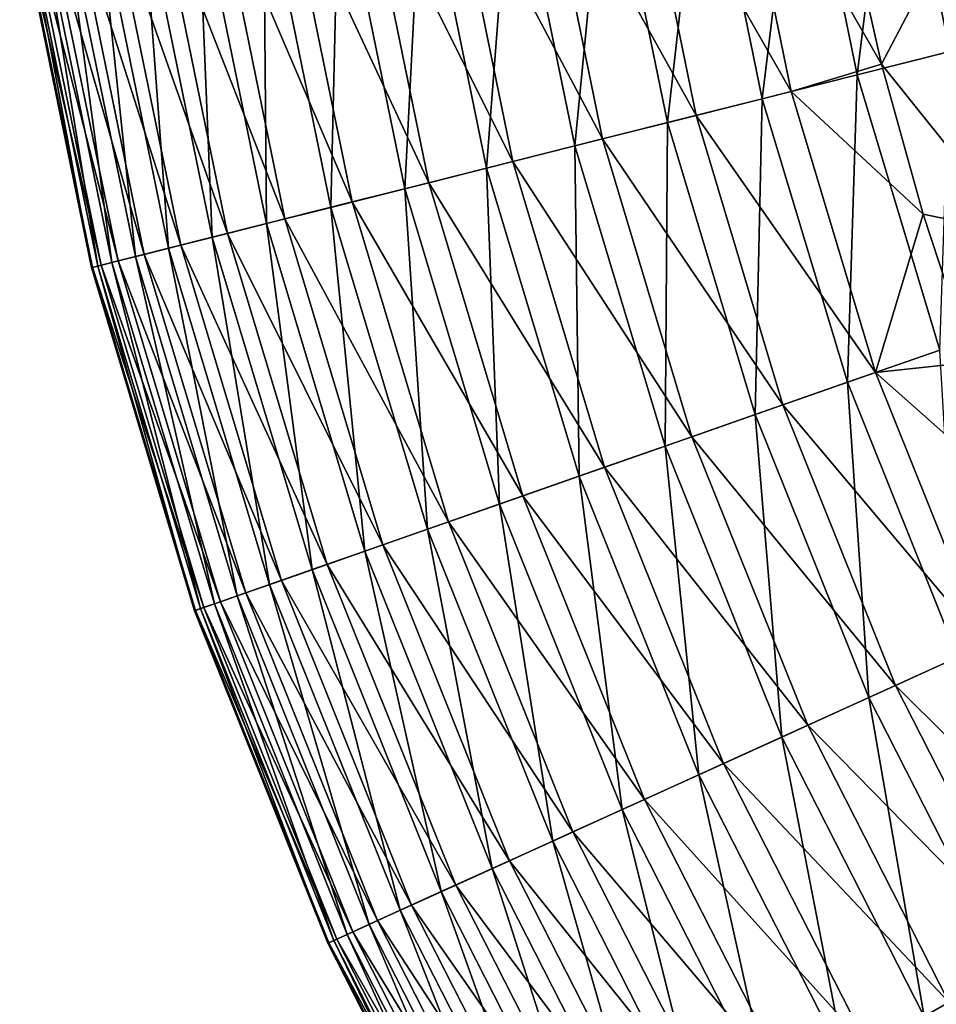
# Model space of a CAD drawing. Header units: metres. Extents: x -44 to 117, y -432 to 89.
# Tile 11 of 256: x -31 to -24, y -414 to -406. Entities that reach past the tile are written whole.
import ezdxf

# ---------------------------------------------------------------- set-up
doc = ezdxf.new("R2010")
doc.units = ezdxf.units.M
doc.layers.add('solid_125568', color=7, linetype='CONTINUOUS')

msp = doc.modelspace()

# ---------------------------------------------------------------- linework, layer by layer
at = {"layer": 'solid_125568'}
for points in [[(-24.019249, -404.05426, 248.682343), (-23.581541, -406.192017, 248.682343), (-23.308811, -403.941742, 248.573547)], [(-24.759554, -404.171539, 248.690033), (-24.308357, -406.375183, 248.690033), (-24.019249, -404.05426, 248.682343)], [(-24.308357, -406.375183, 248.690033), (-23.581541, -406.192017, 248.682343), (-24.019249, -404.05426, 248.682343)], [(-25.515217, -404.291199, 248.588089), (-25.050249, -406.562103, 248.588089), (-24.759554, -404.171539, 248.690033)], [(-25.050249, -406.562103, 248.588089), (-24.308357, -406.375183, 248.690033), (-24.759554, -404.171539, 248.690033)], [(-26.270681, -404.410858, 248.3694), (-25.791945, -406.748993, 248.3694), (-25.515217, -404.291199, 248.588089)], [(-26.043051, -404.374817, 232.951904), (-25.285835, -404.254883, 232.769028), (-24.825047, -406.505371, 232.769028)], [(-25.791945, -406.748993, 248.3694), (-25.050249, -406.562103, 248.588089), (-25.515217, -404.291199, 248.588089)], [(-25.285835, -404.254883, 232.769028), (-24.384651, -405.100403, 232.701523), (-24.117281, -406.291077, 232.701523)], [(-24.825047, -406.505371, 232.769028), (-25.285835, -404.254883, 232.769028), (-24.117281, -406.291077, 232.701523)], [(-26.043051, -404.374817, 232.951904), (-25.568462, -406.692688, 232.951904), (-26.788464, -404.492889, 233.252457)], [(-26.043051, -404.374817, 232.951904), (-24.825047, -406.505371, 232.769028), (-25.568462, -406.692688, 232.951904)], [(-27.009052, -404.527802, 248.033997), (-26.516861, -406.931671, 248.033997), (-26.270681, -404.410858, 248.3694)], [(-26.516861, -406.931671, 248.033997), (-25.791945, -406.748993, 248.3694), (-26.270681, -404.410858, 248.3694)], [(-27.712599, -404.639252, 247.58638), (-27.207588, -407.105713, 247.58638), (-27.009052, -404.527802, 248.033997)], [(-26.788464, -404.492889, 233.252457), (-26.300293, -406.877106, 233.252457), (-27.504414, -404.606262, 233.666611)], [(-27.207588, -407.105713, 247.58638), (-26.516861, -406.931671, 248.033997), (-27.009052, -404.527802, 248.033997)], [(-25.568462, -406.692688, 232.951904), (-26.300293, -406.877106, 233.252457), (-26.788464, -404.492889, 233.252457)], [(-27.504414, -404.606262, 233.666611), (-27.003195, -407.054199, 233.666611), (-28.173897, -404.712311, 234.188095)], [(-26.300293, -406.877106, 233.252457), (-27.003195, -407.054199, 233.666611), (-27.504414, -404.606262, 233.666611)], [(-28.36524, -404.742615, 247.034958), (-27.848335, -407.267181, 247.034958), (-27.712599, -404.639252, 247.58638)], [(-27.848335, -407.267181, 247.034958), (-27.207588, -407.105713, 247.58638), (-27.712599, -404.639252, 247.58638)], [(-28.953993, -404.835876, 246.39505), (-28.426359, -407.412811, 246.39505), (-28.36524, -404.742615, 247.034958)], [(-28.173897, -404.712311, 234.188095), (-27.660479, -407.219818, 234.188095), (-28.783318, -404.808838, 234.802933)], [(-28.426359, -407.412811, 246.39505), (-27.848335, -407.267181, 247.034958), (-28.36524, -404.742615, 247.034958)], [(-27.003195, -407.054199, 233.666611), (-27.660479, -407.219818, 234.188095), (-28.173897, -404.712311, 234.188095)], [(-29.467232, -404.917145, 245.683273), (-28.930244, -407.539795, 245.683273), (-28.953993, -404.835876, 246.39505)], [(-28.783318, -404.808838, 234.802933), (-28.258795, -407.370605, 234.802933), (-29.320313, -404.89389, 235.494858)], [(-28.930244, -407.539795, 245.683273), (-28.426359, -407.412811, 246.39505), (-28.953993, -404.835876, 246.39505)], [(-27.660479, -407.219818, 234.188095), (-28.258795, -407.370605, 234.802933), (-28.783318, -404.808838, 234.802933)], [(-29.899513, -404.985626, 244.919189), (-29.354649, -407.646729, 244.919189), (-29.467232, -404.917145, 245.683273)], [(-29.320313, -404.89389, 235.494858), (-28.786003, -407.503448, 235.494858), (-29.777422, -404.966278, 236.245285)], [(-29.354649, -407.646729, 244.919189), (-28.930244, -407.539795, 245.683273), (-29.467232, -404.917145, 245.683273)], [(-28.258795, -407.370605, 234.802933), (-28.786003, -407.503448, 235.494858), (-29.320313, -404.89389, 235.494858)], [(-30.247847, -405.040802, 244.123383), (-29.696634, -407.73291, 244.123383), (-29.899513, -404.985626, 244.919189)], [(-29.777422, -404.966278, 236.245285), (-29.234783, -407.616516, 236.245285), (-30.151403, -405.025513, 237.03363)], [(-29.696634, -407.73291, 244.123383), (-29.354649, -407.646729, 244.919189), (-29.899513, -404.985626, 244.919189)], [(-28.786003, -407.503448, 235.494858), (-29.234783, -407.616516, 236.245285), (-29.777422, -404.966278, 236.245285)], [(-30.699459, -405.112305, 242.506348), (-30.140018, -407.844635, 242.506348), (-30.512909, -405.082764, 243.313965)], [(-30.441206, -405.071411, 237.840576), (-29.886471, -407.780731, 237.840576), (-30.650993, -405.104645, 238.650345)], [(-30.512909, -405.082764, 243.313965), (-29.956867, -407.798462, 243.313965), (-30.247847, -405.040802, 244.123383)], [(-30.140018, -407.844635, 242.506348), (-29.956867, -407.798462, 243.313965), (-30.512909, -405.082764, 243.313965)], [(-30.151403, -405.025513, 237.03363), (-29.60195, -407.709045, 237.03363), (-30.441206, -405.071411, 237.840576)], [(-29.60195, -407.709045, 237.03363), (-29.886471, -407.780731, 237.840576), (-30.441206, -405.071411, 237.840576)], [(-29.956867, -407.798462, 243.313965), (-29.696634, -407.73291, 244.123383), (-30.247847, -405.040802, 244.123383)], [(-29.234783, -407.616516, 236.245285), (-29.60195, -407.709045, 237.03363), (-30.151403, -405.025513, 237.03363)], [(-30.861948, -405.138062, 240.959534), (-30.299545, -407.884827, 240.959534), (-30.813152, -405.13031, 241.716812)], [(-30.853525, -405.136719, 240.214096), (-30.291275, -407.882721, 240.214096), (-30.861948, -405.138062, 240.959534)], [(-30.291275, -407.882721, 240.214096), (-30.299545, -407.884827, 240.959534), (-30.861948, -405.138062, 240.959534)], [(-30.78598, -405.126007, 239.447311), (-30.224962, -407.866028, 239.447311), (-30.853525, -405.136719, 240.214096)], [(-30.224962, -407.866028, 239.447311), (-30.291275, -407.882721, 240.214096), (-30.853525, -405.136719, 240.214096)], [(-30.813152, -405.13031, 241.716812), (-30.251638, -407.872742, 241.716812), (-30.699459, -405.112305, 242.506348)], [(-30.299545, -407.884827, 240.959534), (-30.251638, -407.872742, 241.716812), (-30.813152, -405.13031, 241.716812)], [(-30.650993, -405.104645, 238.650345), (-30.092434, -407.832642, 238.650345), (-30.78598, -405.126007, 239.447311)], [(-30.092434, -407.832642, 238.650345), (-30.224962, -407.866028, 239.447311), (-30.78598, -405.126007, 239.447311)], [(-30.251638, -407.872742, 241.716812), (-30.140018, -407.844635, 242.506348), (-30.699459, -405.112305, 242.506348)], [(-29.886471, -407.780731, 237.840576), (-30.092434, -407.832642, 238.650345), (-30.650993, -405.104645, 238.650345)], [(-23.648397, -405.394409, 232.720215), (-24.117281, -406.291077, 232.701523), (-24.384651, -405.100403, 232.701523)], [(-23.648397, -405.394409, 232.720215), (-23.052311, -407.619019, 232.720215), (-24.117281, -406.291077, 232.701523)], [(-24.308357, -406.375183, 248.690033), (-23.661442, -408.52951, 248.690033), (-23.581541, -406.192017, 248.682343)], [(-24.825047, -406.505371, 232.769028), (-24.117281, -406.291077, 232.701523), (-23.791809, -407.467163, 232.701523)], [(-23.052311, -407.619019, 232.720215), (-23.791809, -407.467163, 232.701523), (-24.117281, -406.291077, 232.701523)], [(-25.050249, -406.562103, 248.588089), (-24.383591, -408.782196, 248.588089), (-24.308357, -406.375183, 248.690033)], [(-24.383591, -408.782196, 248.588089), (-23.661442, -408.52951, 248.690033), (-24.308357, -406.375183, 248.690033)], [(-25.568462, -406.692688, 232.951904), (-24.825047, -406.505371, 232.769028), (-24.164383, -408.705475, 232.769028)], [(-24.164383, -408.705475, 232.769028), (-24.825047, -406.505371, 232.769028), (-23.791809, -407.467163, 232.701523)], [(-25.791945, -406.748993, 248.3694), (-25.105549, -409.034821, 248.3694), (-25.050249, -406.562103, 248.588089)], [(-25.105549, -409.034821, 248.3694), (-24.383591, -408.782196, 248.588089), (-25.050249, -406.562103, 248.588089)], [(-25.568462, -406.692688, 232.951904), (-24.888014, -408.958679, 232.951904), (-26.300293, -406.877106, 233.252457)], [(-25.568462, -406.692688, 232.951904), (-24.164383, -408.705475, 232.769028), (-24.888014, -408.958679, 232.951904)], [(-26.516861, -406.931671, 248.033997), (-25.811172, -409.281708, 248.033997), (-25.791945, -406.748993, 248.3694)], [(-25.811172, -409.281708, 248.033997), (-25.105549, -409.034821, 248.3694), (-25.791945, -406.748993, 248.3694)], [(-27.207588, -407.105713, 247.58638), (-26.483517, -409.516998, 247.58638), (-26.516861, -406.931671, 248.033997)], [(-26.300293, -406.877106, 233.252457), (-25.600368, -409.207947, 233.252457), (-27.003195, -407.054199, 233.666611)], [(-26.483517, -409.516998, 247.58638), (-25.811172, -409.281708, 248.033997), (-26.516861, -406.931671, 248.033997)], [(-24.888014, -408.958679, 232.951904), (-25.600368, -409.207947, 233.252457), (-26.300293, -406.877106, 233.252457)], [(-27.003195, -407.054199, 233.666611), (-26.284563, -409.447357, 233.666611), (-27.660479, -407.219818, 234.188095)], [(-25.600368, -409.207947, 233.252457), (-26.284563, -409.447357, 233.666611), (-27.003195, -407.054199, 233.666611)], [(-27.848335, -407.267181, 247.034958), (-27.107212, -409.735229, 247.034958), (-27.207588, -407.105713, 247.58638)], [(-27.107212, -409.735229, 247.034958), (-26.483517, -409.516998, 247.58638), (-27.207588, -407.105713, 247.58638)], [(-27.660479, -407.219818, 234.188095), (-26.924355, -409.671234, 234.188095), (-28.258795, -407.370605, 234.802933)], [(-26.284563, -409.447357, 233.666611), (-26.924355, -409.671234, 234.188095), (-27.660479, -407.219818, 234.188095)], [(-28.426359, -407.412811, 246.39505), (-27.669853, -409.932098, 246.39505), (-27.848335, -407.267181, 247.034958)], [(-27.669853, -409.932098, 246.39505), (-27.107212, -409.735229, 247.034958), (-27.848335, -407.267181, 247.034958)], [(-28.258795, -407.370605, 234.802933), (-27.506748, -409.875031, 234.802933), (-28.786003, -407.503448, 235.494858)], [(-26.924355, -409.671234, 234.188095), (-27.506748, -409.875031, 234.802933), (-28.258795, -407.370605, 234.802933)], [(-28.930244, -407.539795, 245.683273), (-28.16033, -410.103729, 245.683273), (-28.426359, -407.412811, 246.39505)], [(-28.16033, -410.103729, 245.683273), (-27.669853, -409.932098, 246.39505), (-28.426359, -407.412811, 246.39505)], [(-24.164383, -408.705475, 232.769028), (-23.791809, -407.467163, 232.701523), (-23.409021, -408.625885, 232.701523)], [(-23.052311, -407.619019, 232.720215), (-23.409021, -408.625885, 232.701523), (-23.791809, -407.467163, 232.701523)], [(-29.354649, -407.646729, 244.919189), (-28.573439, -410.248291, 244.919189), (-28.930244, -407.539795, 245.683273)], [(-28.786003, -407.503448, 235.494858), (-28.019926, -410.054596, 235.494858), (-29.234783, -407.616516, 236.245285)], [(-28.573439, -410.248291, 244.919189), (-28.16033, -410.103729, 245.683273), (-28.930244, -407.539795, 245.683273)], [(-27.506748, -409.875031, 234.802933), (-28.019926, -410.054596, 235.494858), (-28.786003, -407.503448, 235.494858)], [(-29.234783, -407.616516, 236.245285), (-28.456762, -410.207458, 236.245285), (-29.60195, -407.709045, 237.03363)], [(-28.019926, -410.054596, 235.494858), (-28.456762, -410.207458, 236.245285), (-29.234783, -407.616516, 236.245285)], [(-29.60195, -407.709045, 237.03363), (-28.814157, -410.33252, 237.03363), (-29.886471, -407.780731, 237.840576)], [(-29.696634, -407.73291, 244.123383), (-28.906322, -410.364746, 244.123383), (-29.354649, -407.646729, 244.919189)], [(-28.456762, -410.207458, 236.245285), (-28.814157, -410.33252, 237.03363), (-29.60195, -407.709045, 237.03363)], [(-28.906322, -410.364746, 244.123383), (-28.573439, -410.248291, 244.919189), (-29.354649, -407.646729, 244.919189)], [(-29.886471, -407.780731, 237.840576), (-29.091108, -410.429413, 237.840576), (-30.092434, -407.832642, 238.650345)], [(-29.956867, -407.798462, 243.313965), (-29.15963, -410.4534, 243.313965), (-29.696634, -407.73291, 244.123383)], [(-28.814157, -410.33252, 237.03363), (-29.091108, -410.429413, 237.840576), (-29.886471, -407.780731, 237.840576)], [(-29.15963, -410.4534, 243.313965), (-28.906322, -410.364746, 244.123383), (-29.696634, -407.73291, 244.123383)], [(-30.224962, -407.866028, 239.447311), (-29.420589, -410.544708, 239.447311), (-30.291275, -407.882721, 240.214096)], [(-30.251638, -407.872742, 241.716812), (-29.446556, -410.553802, 241.716812), (-30.140018, -407.844635, 242.506348)], [(-30.092434, -407.832642, 238.650345), (-29.29159, -410.499573, 238.650345), (-30.224962, -407.866028, 239.447311)], [(-29.29159, -410.499573, 238.650345), (-29.420589, -410.544708, 239.447311), (-30.224962, -407.866028, 239.447311)], [(-30.140018, -407.844635, 242.506348), (-29.337906, -410.515778, 242.506348), (-29.956867, -407.798462, 243.313965)], [(-29.446556, -410.553802, 241.716812), (-29.337906, -410.515778, 242.506348), (-30.140018, -407.844635, 242.506348)], [(-29.091108, -410.429413, 237.840576), (-29.29159, -410.499573, 238.650345), (-30.092434, -407.832642, 238.650345)], [(-29.337906, -410.515778, 242.506348), (-29.15963, -410.4534, 243.313965), (-29.956867, -407.798462, 243.313965)], [(-30.299545, -407.884827, 240.959534), (-29.493189, -410.570099, 240.959534), (-30.251638, -407.872742, 241.716812)], [(-30.291275, -407.882721, 240.214096), (-29.485138, -410.567291, 240.214096), (-30.299545, -407.884827, 240.959534)], [(-29.485138, -410.567291, 240.214096), (-29.493189, -410.570099, 240.959534), (-30.299545, -407.884827, 240.959534)], [(-29.420589, -410.544708, 239.447311), (-29.485138, -410.567291, 240.214096), (-30.291275, -407.882721, 240.214096)], [(-29.493189, -410.570099, 240.959534), (-29.446556, -410.553802, 241.716812), (-30.251638, -407.872742, 241.716812)], [(-24.383591, -408.782196, 248.588089), (-23.520611, -410.933563, 248.588089), (-23.661442, -408.52951, 248.690033)], [(-24.164383, -408.705475, 232.769028), (-23.409021, -408.625885, 232.701523), (-22.969839, -409.764435, 232.701523)], [(-24.888014, -408.958679, 232.951904), (-24.164383, -408.705475, 232.769028), (-23.30916, -410.837524, 232.769028)], [(-23.30916, -410.837524, 232.769028), (-24.164383, -408.705475, 232.769028), (-22.969839, -409.764435, 232.701523)], [(-25.105549, -409.034821, 248.3694), (-24.217016, -411.249878, 248.3694), (-24.383591, -408.782196, 248.588089)], [(-24.217016, -411.249878, 248.3694), (-23.520611, -410.933563, 248.588089), (-24.383591, -408.782196, 248.588089)], [(-24.888014, -408.958679, 232.951904), (-24.007181, -411.154572, 232.951904), (-25.600368, -409.207947, 233.252457)], [(-24.888014, -408.958679, 232.951904), (-23.30916, -410.837524, 232.769028), (-24.007181, -411.154572, 232.951904)], [(-25.811172, -409.281708, 248.033997), (-24.897667, -411.559052, 248.033997), (-25.105549, -409.034821, 248.3694)], [(-24.897667, -411.559052, 248.033997), (-24.217016, -411.249878, 248.3694), (-25.105549, -409.034821, 248.3694)], [(-25.600368, -409.207947, 233.252457), (-24.694323, -411.466705, 233.252457), (-26.284563, -409.447357, 233.666611)], [(-24.007181, -411.154572, 232.951904), (-24.694323, -411.466705, 233.252457), (-25.600368, -409.207947, 233.252457)], [(-26.483517, -409.516998, 247.58638), (-25.546215, -411.853638, 247.58638), (-25.811172, -409.281708, 248.033997)], [(-25.546215, -411.853638, 247.58638), (-24.897667, -411.559052, 248.033997), (-25.811172, -409.281708, 248.033997)], [(-26.284563, -409.447357, 233.666611), (-25.354305, -411.766479, 233.666611), (-26.924355, -409.671234, 234.188095)], [(-24.694323, -411.466705, 233.252457), (-25.354305, -411.766479, 233.666611), (-26.284563, -409.447357, 233.666611)], [(-27.107212, -409.735229, 247.034958), (-26.147837, -412.126923, 247.034958), (-26.483517, -409.516998, 247.58638)], [(-26.147837, -412.126923, 247.034958), (-25.546215, -411.853638, 247.58638), (-26.483517, -409.516998, 247.58638)], [(-26.924355, -409.671234, 234.188095), (-25.971453, -412.046783, 234.188095), (-27.506748, -409.875031, 234.802933)], [(-25.354305, -411.766479, 233.666611), (-25.971453, -412.046783, 234.188095), (-26.924355, -409.671234, 234.188095)], [(-27.669853, -409.932098, 246.39505), (-26.690565, -412.373444, 246.39505), (-27.107212, -409.735229, 247.034958)], [(-26.690565, -412.373444, 246.39505), (-26.147837, -412.126923, 247.034958), (-27.107212, -409.735229, 247.034958)], [(-28.16033, -410.103729, 245.683273), (-27.163683, -412.588318, 245.683273), (-27.669853, -409.932098, 246.39505)], [(-27.506748, -409.875031, 234.802933), (-26.533234, -412.301971, 234.802933), (-28.019926, -410.054596, 235.494858)], [(-27.163683, -412.588318, 245.683273), (-26.690565, -412.373444, 246.39505), (-27.669853, -409.932098, 246.39505)], [(-25.971453, -412.046783, 234.188095), (-26.533234, -412.301971, 234.802933), (-27.506748, -409.875031, 234.802933)], [(-28.573439, -410.248291, 244.919189), (-27.56217, -412.769318, 244.919189), (-28.16033, -410.103729, 245.683273)], [(-28.019926, -410.054596, 235.494858), (-27.028248, -412.526825, 235.494858), (-28.456762, -410.207458, 236.245285)], [(-27.56217, -412.769318, 244.919189), (-27.163683, -412.588318, 245.683273), (-28.16033, -410.103729, 245.683273)], [(-26.533234, -412.301971, 234.802933), (-27.028248, -412.526825, 235.494858), (-28.019926, -410.054596, 235.494858)], [(-28.906322, -410.364746, 244.123383), (-27.883274, -412.915192, 244.123383), (-28.573439, -410.248291, 244.919189)], [(-28.456762, -410.207458, 236.245285), (-27.449625, -412.718201, 236.245285), (-28.814157, -410.33252, 237.03363)], [(-27.883274, -412.915192, 244.123383), (-27.56217, -412.769318, 244.919189), (-28.573439, -410.248291, 244.919189)], [(-27.028248, -412.526825, 235.494858), (-27.449625, -412.718201, 236.245285), (-28.456762, -410.207458, 236.245285)], [(-28.814157, -410.33252, 237.03363), (-27.794371, -412.874817, 237.03363), (-29.091108, -410.429413, 237.840576)], [(-27.449625, -412.718201, 236.245285), (-27.794371, -412.874817, 237.03363), (-28.814157, -410.33252, 237.03363)], [(-29.15963, -410.4534, 243.313965), (-28.127617, -413.026184, 243.313965), (-28.906322, -410.364746, 244.123383)], [(-28.127617, -413.026184, 243.313965), (-27.883274, -412.915192, 244.123383), (-28.906322, -410.364746, 244.123383)], [(-29.337906, -410.515778, 242.506348), (-28.299583, -413.104279, 242.506348), (-29.15963, -410.4534, 243.313965)], [(-29.091108, -410.429413, 237.840576), (-28.06152, -412.996155, 237.840576), (-29.29159, -410.499573, 238.650345)], [(-28.299583, -413.104279, 242.506348), (-28.127617, -413.026184, 243.313965), (-29.15963, -410.4534, 243.313965)], [(-27.794371, -412.874817, 237.03363), (-28.06152, -412.996155, 237.840576), (-29.091108, -410.429413, 237.840576)], [(-29.493189, -410.570099, 240.959534), (-28.449371, -413.172302, 240.959534), (-29.446556, -410.553802, 241.716812)], [(-29.420589, -410.544708, 239.447311), (-28.379341, -413.140503, 239.447311), (-29.485138, -410.567291, 240.214096)], [(-29.446556, -410.553802, 241.716812), (-28.404388, -413.151886, 241.716812), (-29.337906, -410.515778, 242.506348)], [(-28.449371, -413.172302, 240.959534), (-28.404388, -413.151886, 241.716812), (-29.446556, -410.553802, 241.716812)], [(-29.29159, -410.499573, 238.650345), (-28.254906, -413.083984, 238.650345), (-29.420589, -410.544708, 239.447311)], [(-28.254906, -413.083984, 238.650345), (-28.379341, -413.140503, 239.447311), (-29.420589, -410.544708, 239.447311)], [(-28.404388, -413.151886, 241.716812), (-28.299583, -413.104279, 242.506348), (-29.337906, -410.515778, 242.506348)], [(-28.06152, -412.996155, 237.840576), (-28.254906, -413.083984, 238.650345), (-29.29159, -410.499573, 238.650345)], [(-29.485138, -410.567291, 240.214096), (-28.441605, -413.168793, 240.214096), (-29.493189, -410.570099, 240.959534)], [(-28.441605, -413.168793, 240.214096), (-28.449371, -413.172302, 240.959534), (-29.493189, -410.570099, 240.959534)], [(-28.379341, -413.140503, 239.447311), (-28.441605, -413.168793, 240.214096), (-29.485138, -410.567291, 240.214096)], [(-24.007181, -411.154572, 232.951904), (-23.30916, -410.837524, 232.769028), (-22.266266, -412.884308, 232.769028)], [(-24.217016, -411.249878, 248.3694), (-23.133503, -413.376404, 248.3694), (-23.520611, -410.933563, 248.588089)], [(-24.007181, -411.154572, 232.951904), (-22.933056, -413.262665, 232.951904), (-24.694323, -411.466705, 233.252457)], [(-24.007181, -411.154572, 232.951904), (-22.266266, -412.884308, 232.769028), (-22.933056, -413.262665, 232.951904)], [(-24.897667, -411.559052, 248.033997), (-23.783701, -413.745331, 248.033997), (-24.217016, -411.249878, 248.3694)], [(-23.783701, -413.745331, 248.033997), (-23.133503, -413.376404, 248.3694), (-24.217016, -411.249878, 248.3694)], [(-24.694323, -411.466705, 233.252457), (-23.589455, -413.635132, 233.252457), (-25.354305, -411.766479, 233.666611)], [(-22.933056, -413.262665, 232.951904), (-23.589455, -413.635132, 233.252457), (-24.694323, -411.466705, 233.252457)], [(-25.546215, -411.853638, 247.58638), (-24.403233, -414.096863, 247.58638), (-24.897667, -411.559052, 248.033997)], [(-24.403233, -414.096863, 247.58638), (-23.783701, -413.745331, 248.033997), (-24.897667, -411.559052, 248.033997)], [(-25.354305, -411.766479, 233.666611), (-24.219908, -413.992859, 233.666611), (-25.971453, -412.046783, 234.188095)], [(-23.589455, -413.635132, 233.252457), (-24.219908, -413.992859, 233.666611), (-25.354305, -411.766479, 233.666611)], [(-26.147837, -412.126923, 247.034958), (-24.977936, -414.422974, 247.034958), (-25.546215, -411.853638, 247.58638)], [(-24.977936, -414.422974, 247.034958), (-24.403233, -414.096863, 247.58638), (-25.546215, -411.853638, 247.58638)], [(-25.971453, -412.046783, 234.188095), (-24.809443, -414.327362, 234.188095), (-26.533234, -412.301971, 234.802933)], [(-24.219908, -413.992859, 233.666611), (-24.809443, -414.327362, 234.188095), (-25.971453, -412.046783, 234.188095)], [(-26.690565, -412.373444, 246.39505), (-25.496382, -414.717163, 246.39505), (-26.147837, -412.126923, 247.034958)], [(-25.496382, -414.717163, 246.39505), (-24.977936, -414.422974, 247.034958), (-26.147837, -412.126923, 247.034958)], [(-26.533234, -412.301971, 234.802933), (-25.346088, -414.631866, 234.802933), (-27.028248, -412.526825, 235.494858)], [(-24.809443, -414.327362, 234.188095), (-25.346088, -414.631866, 234.802933), (-26.533234, -412.301971, 234.802933)], [(-27.163683, -412.588318, 245.683273), (-25.94833, -414.973602, 245.683273), (-26.690565, -412.373444, 246.39505)], [(-25.94833, -414.973602, 245.683273), (-25.496382, -414.717163, 246.39505), (-26.690565, -412.373444, 246.39505)], [(-27.028248, -412.526825, 235.494858), (-25.818956, -414.900177, 235.494858), (-27.449625, -412.718201, 236.245285)], [(-25.346088, -414.631866, 234.802933), (-25.818956, -414.900177, 235.494858), (-27.028248, -412.526825, 235.494858)], [(-27.56217, -412.769318, 244.919189), (-26.328989, -415.189575, 244.919189), (-27.163683, -412.588318, 245.683273)], [(-26.328989, -415.189575, 244.919189), (-25.94833, -414.973602, 245.683273), (-27.163683, -412.588318, 245.683273)], [(-27.449625, -412.718201, 236.245285), (-26.221479, -415.128571, 236.245285), (-27.794371, -412.874817, 237.03363)], [(-25.818956, -414.900177, 235.494858), (-26.221479, -415.128571, 236.245285), (-27.449625, -412.718201, 236.245285)], [(-27.883274, -412.915192, 244.123383), (-26.635727, -415.363647, 244.123383), (-27.56217, -412.769318, 244.919189)], [(-26.635727, -415.363647, 244.123383), (-26.328989, -415.189575, 244.919189), (-27.56217, -412.769318, 244.919189)], [(-27.794371, -412.874817, 237.03363), (-26.5508, -415.31546, 237.03363), (-28.06152, -412.996155, 237.840576)], [(-26.221479, -415.128571, 236.245285), (-26.5508, -415.31546, 237.03363), (-27.794371, -412.874817, 237.03363)], [(-28.127617, -413.026184, 243.313965), (-26.869135, -415.496063, 243.313965), (-27.883274, -412.915192, 244.123383)], [(-26.869135, -415.496063, 243.313965), (-26.635727, -415.363647, 244.123383), (-27.883274, -412.915192, 244.123383)], [(-28.299583, -413.104279, 242.506348), (-27.033409, -415.589294, 242.506348), (-28.127617, -413.026184, 243.313965)], [(-28.06152, -412.996155, 237.840576), (-26.805996, -415.460236, 237.840576), (-28.254906, -413.083984, 238.650345)], [(-27.033409, -415.589294, 242.506348), (-26.869135, -415.496063, 243.313965), (-28.127617, -413.026184, 243.313965)], [(-26.5508, -415.31546, 237.03363), (-26.805996, -415.460236, 237.840576), (-28.06152, -412.996155, 237.840576)], [(-28.404388, -413.151886, 241.716812), (-27.133524, -415.646088, 241.716812), (-28.299583, -413.104279, 242.506348)], [(-28.254906, -413.083984, 238.650345), (-26.99073, -415.565063, 238.650345), (-28.379341, -413.140503, 239.447311)], [(-27.133524, -415.646088, 241.716812), (-27.033409, -415.589294, 242.506348), (-28.299583, -413.104279, 242.506348)], [(-26.805996, -415.460236, 237.840576), (-26.99073, -415.565063, 238.650345), (-28.254906, -413.083984, 238.650345)], [(-28.449371, -413.172302, 240.959534), (-27.176495, -415.670471, 240.959534), (-28.404388, -413.151886, 241.716812)], [(-28.441605, -413.168793, 240.214096), (-27.169077, -415.66626, 240.214096), (-28.449371, -413.172302, 240.959534)], [(-27.169077, -415.66626, 240.214096), (-27.176495, -415.670471, 240.959534), (-28.449371, -413.172302, 240.959534)], [(-28.379341, -413.140503, 239.447311), (-27.109598, -415.632507, 239.447311), (-28.441605, -413.168793, 240.214096)], [(-27.109598, -415.632507, 239.447311), (-27.169077, -415.66626, 240.214096), (-28.441605, -413.168793, 240.214096)], [(-27.176495, -415.670471, 240.959534), (-27.133524, -415.646088, 241.716812), (-28.404388, -413.151886, 241.716812)], [(-26.99073, -415.565063, 238.650345), (-27.109598, -415.632507, 239.447311), (-28.379341, -413.140503, 239.447311)], [(-23.783701, -413.745331, 248.033997), (-22.478241, -415.822968, 248.033997), (-23.133503, -413.376404, 248.3694)], [(-23.589455, -413.635132, 233.252457), (-22.294657, -415.69577, 233.252457), (-24.219908, -413.992859, 233.666611)]]:
    msp.add_3dface(points, dxfattribs=at)

doc.saveas('drawing.dxf')
